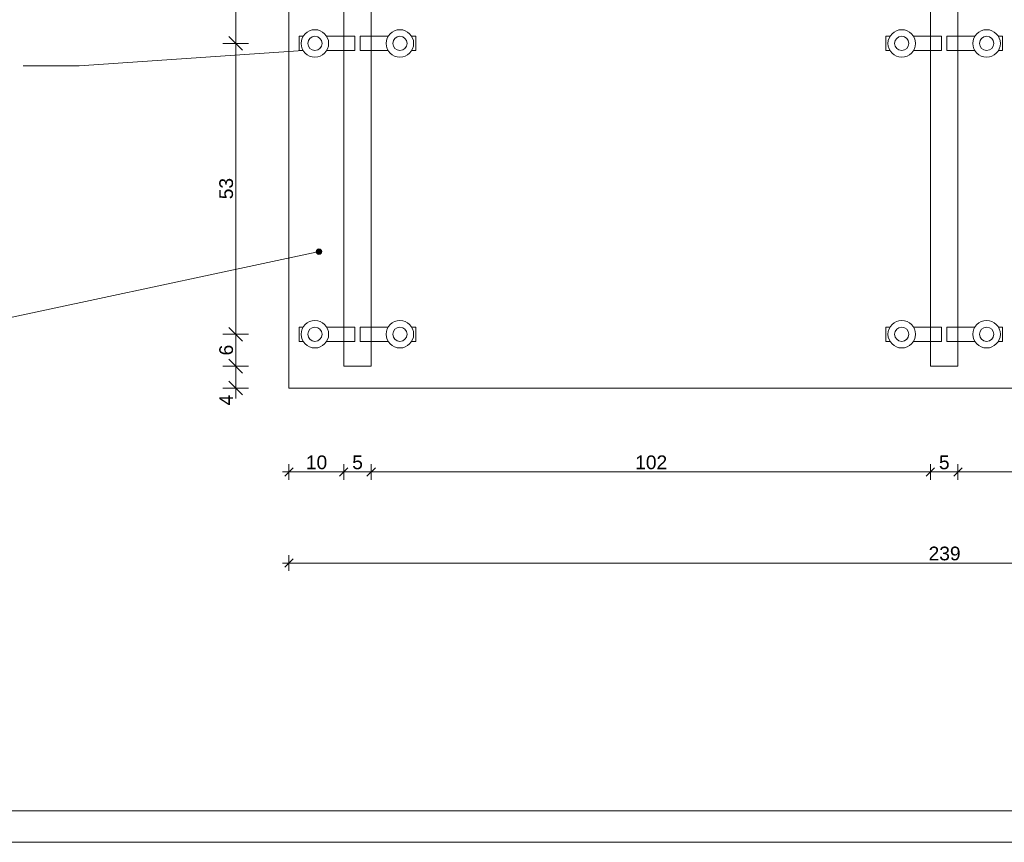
# Model space of a CAD drawing. Extents: x 5465377 to 5465550, y 5925276 to 5925338.
# Tile 121 of 182: x 5465434.44 to 5465436.23, y 5925317.72 to 5925319.22. Entities that reach past the tile are written whole.
import ezdxf

# ---------------------------------------------------------------- set-up
doc = ezdxf.new("R2010")
doc.units = 0
doc.header["$MEASUREMENT"] = 0
for name, color, linetype, lineweight in [('0_Nr_pióra__141_Nr_Pióra__141', 7, 'Continuous', 0), ('_______wymiarowanie_Nr_Pióra__141', 7, 'Continuous', 0), ('_cienka_Nr_pióra__141_Nr_Pióra__141', 7, 'Continuous', 0), ('Opisy - Etykiety_Nr_pióra__141_Nr_Pióra__141', 7, 'Continuous', 0), ('Opisy - Etykiety_Nr_pióra__1_Nr_Pióra__141', 7, 'Continuous', 0), ('Opisy - Etykiety_Nr_Pióra__7', 7, 'Continuous', 35), ('This_Nr_pióra__141_Nr_Pióra__141', 7, 'Continuous', 0), ('Wymiarowanie - Ogolne_Nr_Pióra__141', 7, 'Continuous', 0), ('zzz_elewacje_Nr_pióra__141_Nr_Pióra__141', 7, 'Continuous', 0), ('zzz_stropy_Nr_pióra__141_Nr_Pióra__141', 7, 'Continuous', 0)]:
    doc.layers.add(name, color=color, linetype=linetype, lineweight=lineweight)
doc.layers.add('_______wymiarowanie', color=7, linetype='Continuous')
doc.layers.add('Wymiarowanie - Ogolne', color=7, linetype='Continuous')
doc.styles.add('GENERATED_STYLE_1', font='arial.ttf')
doc.styles.add('GENERATED_STYLE_4', font='arial.ttf')
doc.styles.add('GENERATED_STYLE_5', font='txt')
doc.dimstyles.new('GENERATED_STYLE__6', dxfattribs={"dimtxt": 0.025, "dimasz": 0.01444, "dimexe": 0.18, "dimexo": 0, "dimgap": 0.09, "dimtad": 1, "dimtih": 1, "dimtoh": 1, "dimdec": 0, "dimlfac": 100, "dimzin": 0, "dimdsep": 46, "dimtxsty": 'GENERATED_STYLE_5', "dimblk": 'ARROWHEAD_6', "dimblk1": 'ARROWHEAD_6', "dimblk2": 'ARROWHEAD_6', "dimcen": 0.09, "dimclrd": 256, "dimclre": 256, "dimclrt": 256, "dimazin": 0, "dimtfac": 1, "dimtdec": 4, "dimtmove": 0, "dimatfit": 3, "dimfxl": 0, "dimtolj": 1, "dimtzin": 0, "dimarcsym": 0})
doc.dimstyles.new('GENERATED_STYLE__8', dxfattribs={"dimtxt": 0.025, "dimasz": 0.02375, "dimexe": 0.18, "dimexo": 0.3, "dimgap": 0.09, "dimtad": 1, "dimdec": 0, "dimlfac": 100, "dimzin": 0, "dimdsep": 46, "dimtxsty": 'GENERATED_STYLE_5', "dimblk": 'ARROWHEAD_6', "dimblk1": 'ARROWHEAD_6', "dimblk2": 'ARROWHEAD_6', "dimcen": 0.09, "dimclrd": 256, "dimclre": 256, "dimclrt": 256, "dimazin": 0, "dimtfac": 1, "dimtdec": 4, "dimtmove": 0, "dimatfit": 3, "dimfxl": 0, "dimtolj": 1, "dimtzin": 0, "dimarcsym": 0})

# ---------------------------------------------------------------- blocks, each defined once
blk = doc.blocks.new('*D446', base_point=(5464021.3307, 5925651.4736))
at = {"layer": 'Wymiarowanie - Ogolne_Nr_Pióra__141', "linetype": 'Continuous'}
for p, q in [((5465434.9293, 5925318.385), (5465434.9293, 5925318.4135)), ((5465435.0293, 5925318.385), (5465435.0293, 5925318.4135)), ((5465434.9179, 5925318.3993), (5465434.9293, 5925318.3993)), ((5465434.9369, 5925318.4069), (5465434.9217, 5925318.3917)), ((5465434.9293, 5925318.3993), (5465435.0293, 5925318.3993)), ((5465435.0369, 5925318.4069), (5465435.0217, 5925318.3917))]:
    blk.add_line(p, q, dxfattribs=at)
at = {"layer": 'Wymiarowanie - Ogolne_Nr_Pióra__141', "insert": (5465434.9603, 5925318.4293), "char_height": 0.025, "attachment_point": 1, "style": 'GENERATED_STYLE_4'}
blk.add_mtext('{10}', dxfattribs=at)
blk = doc.blocks.new('ARROWHEAD_6')
at = {"linetype": 'Continuous'}
for p, q in [((0, 0), (-1, 0)), ((-0.5, -0.5), (0.5, 0.5))]:
    blk.add_line(p, q, dxfattribs=at)
blk = doc.blocks.new('*D447', base_point=(5464021.3307, 5925651.4736))
at = {"layer": 'Wymiarowanie - Ogolne_Nr_Pióra__141', "linetype": 'Continuous'}
for p, q in [((5465435.0293, 5925318.385), (5465435.0293, 5925318.4135)), ((5465435.0793, 5925318.385), (5465435.0793, 5925318.4135)), ((5465435.0369, 5925318.4069), (5465435.0217, 5925318.3917)), ((5465435.0293, 5925318.3993), (5465435.0793, 5925318.3993)), ((5465435.0869, 5925318.4069), (5465435.0717, 5925318.3917))]:
    blk.add_line(p, q, dxfattribs=at)
at = {"layer": 'Wymiarowanie - Ogolne_Nr_Pióra__141', "insert": (5465435.0448, 5925318.4293), "char_height": 0.025, "attachment_point": 1, "style": 'GENERATED_STYLE_4'}
blk.add_mtext('{5}', dxfattribs=at)
blk = doc.blocks.new('*D448', base_point=(5464021.3307, 5925651.4736))
at = {"layer": 'Wymiarowanie - Ogolne_Nr_Pióra__141', "linetype": 'Continuous'}
for p, q in [((5465435.0793, 5925318.385), (5465435.0793, 5925318.4135)), ((5465436.0988, 5925318.385), (5465436.0988, 5925318.4135)), ((5465435.0869, 5925318.4069), (5465435.0717, 5925318.3917)), ((5465435.0793, 5925318.3993), (5465436.0988, 5925318.3993)), ((5465436.1064, 5925318.4069), (5465436.0912, 5925318.3917))]:
    blk.add_line(p, q, dxfattribs=at)
at = {"layer": 'Wymiarowanie - Ogolne_Nr_Pióra__141', "insert": (5465435.5606, 5925318.4293), "char_height": 0.025, "attachment_point": 1, "style": 'GENERATED_STYLE_4'}
blk.add_mtext('{102}', dxfattribs=at)
blk = doc.blocks.new('*D449', base_point=(5464021.3307, 5925651.4736))
at = {"layer": 'Wymiarowanie - Ogolne_Nr_Pióra__141', "linetype": 'Continuous'}
for p, q in [((5465436.0988, 5925318.385), (5465436.0988, 5925318.4135)), ((5465436.1488, 5925318.385), (5465436.1488, 5925318.4135)), ((5465436.1064, 5925318.4069), (5465436.0912, 5925318.3917)), ((5465436.0988, 5925318.3993), (5465436.1488, 5925318.3993)), ((5465436.1564, 5925318.4069), (5465436.1412, 5925318.3917))]:
    blk.add_line(p, q, dxfattribs=at)
at = {"layer": 'Wymiarowanie - Ogolne_Nr_Pióra__141', "insert": (5465436.1143, 5925318.4293), "char_height": 0.025, "attachment_point": 1, "style": 'GENERATED_STYLE_4'}
blk.add_mtext('{5}', dxfattribs=at)
blk = doc.blocks.new('*D450', base_point=(5464021.3307, 5925651.4736))
at = {"layer": 'Wymiarowanie - Ogolne_Nr_Pióra__141', "linetype": 'Continuous'}
for p, q in [((5465436.1488, 5925318.385), (5465436.1488, 5925318.4135)), ((5465437.1683, 5925318.385), (5465437.1683, 5925318.4135)), ((5465436.1564, 5925318.4069), (5465436.1412, 5925318.3917)), ((5465436.1488, 5925318.3993), (5465437.1683, 5925318.3993)), ((5465437.1759, 5925318.4069), (5465437.1607, 5925318.3917))]:
    blk.add_line(p, q, dxfattribs=at)
at = {"layer": 'Wymiarowanie - Ogolne_Nr_Pióra__141', "insert": (5465436.6301, 5925318.4293), "char_height": 0.025, "attachment_point": 1, "style": 'GENERATED_STYLE_4'}
blk.add_mtext('{102}', dxfattribs=at)
blk = doc.blocks.new('*D451', base_point=(5464021.3307, 5925651.4736))
at = {"layer": 'Wymiarowanie - Ogolne_Nr_Pióra__141', "linetype": 'Continuous'}
for p, q in [((5465437.1683, 5925318.385), (5465437.1683, 5925318.4135)), ((5465437.2183, 5925318.385), (5465437.2183, 5925318.4135)), ((5465437.1759, 5925318.4069), (5465437.1607, 5925318.3917)), ((5465437.1683, 5925318.3993), (5465437.2183, 5925318.3993)), ((5465437.2259, 5925318.4069), (5465437.2107, 5925318.3917))]:
    blk.add_line(p, q, dxfattribs=at)
at = {"layer": 'Wymiarowanie - Ogolne_Nr_Pióra__141', "insert": (5465437.1839, 5925318.4293), "char_height": 0.025, "attachment_point": 1, "style": 'GENERATED_STYLE_4'}
blk.add_mtext('{5}', dxfattribs=at)
blk = doc.blocks.new('*D452', base_point=(5464021.3307, 5925651.4736))
at = {"layer": 'Wymiarowanie - Ogolne_Nr_Pióra__141', "linetype": 'Continuous'}
for p, q in [((5465437.2183, 5925318.385), (5465437.2183, 5925318.4135)), ((5465437.3183, 5925318.385), (5465437.3183, 5925318.4135)), ((5465437.2259, 5925318.4069), (5465437.2107, 5925318.3917)), ((5465437.2183, 5925318.3993), (5465437.3183, 5925318.3993)), ((5465437.3107, 5925318.3917), (5465437.3259, 5925318.4069)), ((5465437.3183, 5925318.3993), (5465437.3297, 5925318.3993))]:
    blk.add_line(p, q, dxfattribs=at)
at = {"layer": 'Wymiarowanie - Ogolne_Nr_Pióra__141', "insert": (5465437.2494, 5925318.4293), "char_height": 0.025, "attachment_point": 1, "style": 'GENERATED_STYLE_4'}
blk.add_mtext('{10}', dxfattribs=at)
blk = doc.blocks.new('*D455', base_point=(5464021.3307, 5925651.4736))
at = {"layer": 'Wymiarowanie - Ogolne_Nr_Pióra__141', "linetype": 'Continuous'}
for p, q in [((5465434.9293, 5925318.2189), (5465434.9293, 5925318.2474)), ((5465437.3183, 5925318.2189), (5465437.3183, 5925318.2474)), ((5465434.9179, 5925318.2332), (5465434.9293, 5925318.2332)), ((5465434.9369, 5925318.2408), (5465434.9217, 5925318.2256)), ((5465434.9293, 5925318.2332), (5465437.3183, 5925318.2332)), ((5465437.3107, 5925318.2256), (5465437.3259, 5925318.2408)), ((5465437.3183, 5925318.2332), (5465437.3297, 5925318.2332))]:
    blk.add_line(p, q, dxfattribs=at)
at = {"layer": 'Wymiarowanie - Ogolne_Nr_Pióra__141', "insert": (5465436.0954, 5925318.2632), "char_height": 0.025, "attachment_point": 1, "style": 'GENERATED_STYLE_4'}
blk.add_mtext('{239}', dxfattribs=at)
blk = doc.blocks.new('*D456', base_point=(5464021.3307, 5925651.4736))
at = {"layer": '_______wymiarowanie_Nr_Pióra__141', "linetype": 'Continuous'}
for p, q in [((5465434.8558, 5925318.592), (5465434.8089, 5925318.592)), ((5465434.8199, 5925318.6045), (5465434.8449, 5925318.5795)), ((5465434.8324, 5925318.552), (5465434.8324, 5925318.592)), ((5465434.8199, 5925318.5645), (5465434.8449, 5925318.5395)), ((5465434.8558, 5925318.552), (5465434.8089, 5925318.552)), ((5465434.8324, 5925318.5332), (5465434.8324, 5925318.552))]:
    blk.add_line(p, q, dxfattribs=at)
at = {"layer": '_______wymiarowanie_Nr_Pióra__141', "insert": (5465434.8024, 5925318.5205), "char_height": 0.025, "attachment_point": 1, "rotation": 90, "style": 'GENERATED_STYLE_1'}
blk.add_mtext('{4}', dxfattribs=at)
blk = doc.blocks.new('*D457', base_point=(5464021.3307, 5925651.4736))
at = {"layer": '_______wymiarowanie_Nr_Pióra__141', "linetype": 'Continuous'}
for p, q in [((5465434.8199, 5925318.6627), (5465434.8449, 5925318.6377)), ((5465434.8558, 5925318.6502), (5465434.8089, 5925318.6502)), ((5465434.8324, 5925318.592), (5465434.8324, 5925318.6502)), ((5465434.8558, 5925318.592), (5465434.8089, 5925318.592)), ((5465434.8199, 5925318.6045), (5465434.8449, 5925318.5795))]:
    blk.add_line(p, q, dxfattribs=at)
at = {"layer": '_______wymiarowanie_Nr_Pióra__141', "insert": (5465434.8024, 5925318.6116), "char_height": 0.025, "attachment_point": 1, "rotation": 90, "style": 'GENERATED_STYLE_1'}
blk.add_mtext('{6}', dxfattribs=at)
blk = doc.blocks.new('*D458', base_point=(5464021.3307, 5925651.4736))
at = {"layer": '_______wymiarowanie_Nr_Pióra__141', "linetype": 'Continuous'}
for p, q in [((5465434.8199, 5925319.1927), (5465434.8449, 5925319.1677)), ((5465434.8558, 5925319.1802), (5465434.8089, 5925319.1802)), ((5465434.8324, 5925318.6502), (5465434.8324, 5925319.1802)), ((5465434.8199, 5925318.6627), (5465434.8449, 5925318.6377)), ((5465434.8558, 5925318.6502), (5465434.8089, 5925318.6502))]:
    blk.add_line(p, q, dxfattribs=at)
at = {"layer": '_______wymiarowanie_Nr_Pióra__141', "insert": (5465434.8024, 5925318.8962), "char_height": 0.025, "attachment_point": 1, "rotation": 90, "style": 'GENERATED_STYLE_1'}
blk.add_mtext('{53}', dxfattribs=at)
blk = doc.blocks.new('*D459', base_point=(5464021.3307, 5925651.4736))
at = {"layer": '_______wymiarowanie_Nr_Pióra__141', "linetype": 'Continuous'}
for p, q in [((5465434.8558, 5925319.7052), (5465434.8089, 5925319.7052)), ((5465434.8199, 5925319.7177), (5465434.8449, 5925319.6927)), ((5465434.8324, 5925319.1802), (5465434.8324, 5925319.7052)), ((5465434.8199, 5925319.1927), (5465434.8449, 5925319.1677)), ((5465434.8558, 5925319.1802), (5465434.8089, 5925319.1802))]:
    blk.add_line(p, q, dxfattribs=at)
at = {"layer": '_______wymiarowanie_Nr_Pióra__141', "insert": (5465434.8024, 5925319.4237), "char_height": 0.025, "attachment_point": 1, "rotation": 90, "style": 'GENERATED_STYLE_1'}
blk.add_mtext('{53}', dxfattribs=at)
blk = doc.blocks.new('*D460', base_point=(5464021.3307, 5925651.4736))
at = {"layer": '_______wymiarowanie_Nr_Pióra__141', "linetype": 'Continuous'}
for p, q in [((5465434.8324, 5925319.7756), (5465434.8324, 5925319.7943)), ((5465434.8558, 5925319.7756), (5465434.8089, 5925319.7756)), ((5465434.8449, 5925319.7631), (5465434.8199, 5925319.7881)), ((5465434.8324, 5925319.7052), (5465434.8324, 5925319.7756)), ((5465434.8558, 5925319.7052), (5465434.8089, 5925319.7052)), ((5465434.8199, 5925319.7177), (5465434.8449, 5925319.6927))]:
    blk.add_line(p, q, dxfattribs=at)
at = {"layer": '_______wymiarowanie_Nr_Pióra__141', "insert": (5465434.8024, 5925319.7309), "char_height": 0.025, "attachment_point": 1, "rotation": 90, "style": 'GENERATED_STYLE_1'}
blk.add_mtext('{7}', dxfattribs=at)

msp = doc.modelspace()

# ---------------------------------------------------------------- hatches: boundary and pattern name
at = {"layer": 'Opisy - Etykiety_Nr_Pióra__7', "linetype": 'Continuous'}
msp.add_hatch(color=256, dxfattribs=at).paths.add_polyline_path([(5465434.9891, 5925318.8007), (5465434.9888, 5925318.8026), (5465434.9877, 5925318.8042), (5465434.9861, 5925318.8053), (5465434.9841, 5925318.8057), (5465434.9822, 5925318.8053), (5465434.9806, 5925318.8042), (5465434.9795, 5925318.8026), (5465434.9791, 5925318.8007), (5465434.9795, 5925318.7988), (5465434.9806, 5925318.7971), (5465434.9822, 5925318.7961), (5465434.9841, 5925318.7957), (5465434.9861, 5925318.7961), (5465434.9877, 5925318.7971), (5465434.9888, 5925318.7988)], flags=0)

# ---------------------------------------------------------------- linework, layer by layer
at = {"layer": '0_Nr_pióra__141_Nr_Pióra__141', "linetype": 'Continuous', "flags": 128}
msp.add_lwpolyline([(5465437.3183, 5925319.7756), (5465434.9293, 5925319.7756), (5465434.9293, 5925318.552), (5465437.3183, 5925318.552)], close=True, dxfattribs=at)
at = {"layer": '_cienka_Nr_pióra__141_Nr_Pióra__141', "linetype": 'Continuous', "flags": 128}
for points in [[(5465435.0293, 5925319.9756), (5465435.0793, 5925319.9756), (5465435.0793, 5925318.592), (5465435.0293, 5925318.592)], [(5465436.0988, 5925319.9756), (5465436.1488, 5925319.9756), (5465436.1488, 5925318.592), (5465436.0988, 5925318.592)]]:
    msp.add_lwpolyline(points, close=True, dxfattribs=at)
at = {"layer": 'Opisy - Etykiety_Nr_pióra__141_Nr_Pióra__141', "linetype": 'Continuous'}
for p, q in [((5465434.5468, 5925319.1396), (5465434.9556, 5925319.167)), ((5465434.5468, 5925319.1396), (5465434.4451, 5925319.1396)), ((5465434.2839, 5925318.6513), (5465434.9793, 5925318.7996))]:
    msp.add_line(p, q, dxfattribs=at)
at = {"layer": 'Opisy - Etykiety_Nr_pióra__1_Nr_Pióra__141', "linetype": 'Continuous'}
msp.add_circle((5465434.9841, 5925318.8007), 0.005, dxfattribs=at)
at = {"layer": 'This_Nr_pióra__141_Nr_Pióra__141', "linetype": 'Continuous'}
for centre in [(5465434.9768, 5925319.1802), (5465435.1317, 5925319.1802), (5465435.1317, 5925319.1802), (5465436.0464, 5925319.1802), (5465436.0464, 5925319.1802), (5465436.2012, 5925319.1802), (5465436.2012, 5925319.1802), (5465434.9768, 5925318.6502), (5465435.1317, 5925318.6502), (5465435.1317, 5925318.6502), (5465436.0464, 5925318.6502), (5465436.0464, 5925318.6502), (5465436.2012, 5925318.6502), (5465436.2012, 5925318.6502)]:
    msp.add_circle(centre, 0.013, dxfattribs=at)
at = {"layer": 'zzz_elewacje_Nr_pióra__141_Nr_Pióra__141', "linetype": 'Continuous', "flags": 128}
for points in [[(5465432.6092, 5925323.4578), (5465440.7291, 5925323.4578), (5465440.7291, 5925317.7244), (5465432.6092, 5925317.7244)], [(5465432.9503, 5925323.4122), (5465440.6705, 5925323.4122), (5465440.6705, 5925317.782), (5465432.9503, 5925317.782)]]:
    msp.add_lwpolyline(points, close=True, dxfattribs=at)
at = {"layer": 'zzz_stropy_Nr_pióra__141_Nr_Pióra__141', "linetype": 'Continuous', "flags": 128}
for points in [[(5465434.9556, 5925319.167), (5465434.948, 5925319.167), (5465434.948, 5925319.1934), (5465434.9556, 5925319.1934)], [(5465434.9981, 5925319.1934), (5465435.0493, 5925319.1934), (5465435.0493, 5925319.167), (5465434.9981, 5925319.167)], [(5465435.1105, 5925319.1934), (5465435.0593, 5925319.1934), (5465435.0593, 5925319.167), (5465435.1105, 5925319.167)], [(5465435.153, 5925319.167), (5465435.1605, 5925319.167), (5465435.1605, 5925319.1934), (5465435.153, 5925319.1934)], [(5465436.0251, 5925319.167), (5465436.0176, 5925319.167), (5465436.0176, 5925319.1934), (5465436.0251, 5925319.1934)], [(5465436.0676, 5925319.1934), (5465436.1188, 5925319.1934), (5465436.1188, 5925319.167), (5465436.0676, 5925319.167)], [(5465436.18, 5925319.1934), (5465436.1288, 5925319.1934), (5465436.1288, 5925319.167), (5465436.18, 5925319.167)], [(5465436.2225, 5925319.167), (5465436.2301, 5925319.167), (5465436.2301, 5925319.1934), (5465436.2225, 5925319.1934)], [(5465434.9556, 5925318.637), (5465434.948, 5925318.637), (5465434.948, 5925318.6634), (5465434.9556, 5925318.6634)], [(5465434.9981, 5925318.6634), (5465435.0493, 5925318.6634), (5465435.0493, 5925318.637), (5465434.9981, 5925318.637)], [(5465435.1105, 5925318.6634), (5465435.0593, 5925318.6634), (5465435.0593, 5925318.637), (5465435.1105, 5925318.637)], [(5465435.153, 5925318.637), (5465435.1605, 5925318.637), (5465435.1605, 5925318.6634), (5465435.153, 5925318.6634)], [(5465436.0251, 5925318.637), (5465436.0176, 5925318.637), (5465436.0176, 5925318.6634), (5465436.0251, 5925318.6634)], [(5465436.0676, 5925318.6634), (5465436.1188, 5925318.6634), (5465436.1188, 5925318.637), (5465436.0676, 5925318.637)], [(5465436.18, 5925318.6634), (5465436.1288, 5925318.6634), (5465436.1288, 5925318.637), (5465436.18, 5925318.637)], [(5465436.2225, 5925318.637), (5465436.2301, 5925318.637), (5465436.2301, 5925318.6634), (5465436.2225, 5925318.6634)]]:
    msp.add_lwpolyline(points, dxfattribs=at)
at = {"layer": 'zzz_stropy_Nr_pióra__141_Nr_Pióra__141', "linetype": 'Continuous'}
for centre in [(5465434.9768, 5925319.1802), (5465435.1317, 5925319.1802), (5465436.0464, 5925319.1802), (5465436.2012, 5925319.1802), (5465434.9768, 5925318.6502), (5465435.1317, 5925318.6502), (5465436.0464, 5925318.6502), (5465436.2012, 5925318.6502)]:
    msp.add_circle(centre, 0.025, dxfattribs=at)

# ---------------------------------------------------------------- dimensions: what is measured, and where the dimension line sits
at = {"layer": '_______wymiarowanie', "linetype": 'Continuous'}
for p1, p2, picture, middle in [((5465435.1317, 5925319.7052), (5465434.9293, 5925319.7756), '*D460', (5465434.8149, 5925319.7404)), ((5465435.1317, 5925319.1802), (5465435.1317, 5925319.7052), '*D459', (5465434.8149, 5925319.4427)), ((5465435.1317, 5925318.6502), (5465435.1317, 5925319.1802), '*D458', (5465434.8149, 5925318.9152)), ((5465435.0293, 5925318.592), (5465435.1317, 5925318.6502), '*D457', (5465434.8149, 5925318.6211)), ((5465434.9293, 5925318.552), (5465435.0293, 5925318.592), '*D456', (5465434.8149, 5925318.53))]:
    dim = msp.add_linear_dim(base=(5465434.8324, 5925318.552), p1=p1, p2=p2, angle=90, dimstyle='GENERATED_STYLE__8', dxfattribs=at)
    dim.commit()
    dim.dimension.update_dxf_attribs({"geometry": picture, "text_midpoint": middle})
at = {"layer": 'Wymiarowanie - Ogolne', "linetype": 'Continuous'}
for base, p1, p2, picture, middle in [((5465434.9293, 5925318.3993), (5465434.9293, 5925318.552), (5465435.0293, 5925318.592), '*D446', (5465434.9793, 5925318.4168)), ((5465434.9293, 5925318.3993), (5465435.0293, 5925318.592), (5465435.0793, 5925318.592), '*D447', (5465435.0543, 5925318.4168)), ((5465434.9293, 5925318.3993), (5465435.0793, 5925318.592), (5465436.0988, 5925318.592), '*D448', (5465435.589, 5925318.4168)), ((5465434.9293, 5925318.3993), (5465436.0988, 5925318.592), (5465436.1488, 5925318.592), '*D449', (5465436.1238, 5925318.4168)), ((5465434.9293, 5925318.3993), (5465436.1488, 5925318.592), (5465437.1683, 5925318.592), '*D450', (5465436.6586, 5925318.4168)), ((5465434.9293, 5925318.3993), (5465437.1683, 5925318.592), (5465437.2183, 5925318.592), '*D451', (5465437.1933, 5925318.4168)), ((5465434.9293, 5925318.3993), (5465437.2183, 5925318.592), (5465437.3183, 5925318.552), '*D452', (5465437.2683, 5925318.4168)), ((5465434.9293, 5925318.2332), (5465434.9293, 5925318.552), (5465437.3183, 5925318.552), '*D455', (5465436.1238, 5925318.2507))]:
    dim = msp.add_linear_dim(base=base, p1=p1, p2=p2, dimstyle='GENERATED_STYLE__6', dxfattribs=at)
    dim.commit()
    dim.dimension.update_dxf_attribs({"geometry": picture, "text_midpoint": middle})

doc.saveas('drawing.dxf')
